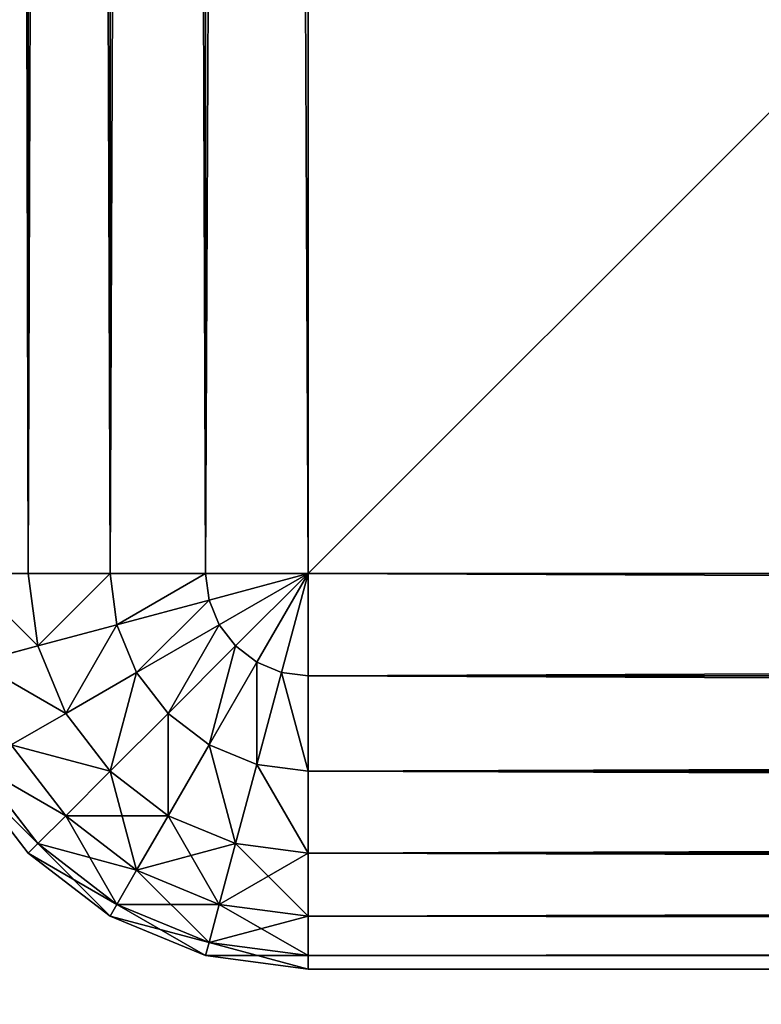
# Model space of a CAD drawing. Extents: x 0 to 706, y 79 to 431.
# Tile 3 of 256: x 213.836 to 214.539, y 233.984 to 234.917. Entities that reach past the tile are written whole.
import ezdxf

# ---------------------------------------------------------------- set-up
doc = ezdxf.new("R2010")
doc.units = 0
doc.header["$MEASUREMENT"] = 0
doc.layers.get('0').update_dxf_attribs({"color": 144, "linetype": 'CONTINUOUS'})
doc.layers.add('BLOC_B_TON', color=134, linetype='CONTINUOUS')
doc.layers.add('SOL', color=36, linetype='CONTINUOUS')

# ---------------------------------------------------------------- blocks, each defined once
blk = doc.blocks.new('B_TON_24___X_24___X_24___1')
for p, q in [((0.10983, 23.625, 0.10983), (0.10983, 0.375, 0.10983)), ((0.10983, 23.625, 23.89017), (0.10983, 0.375, 23.89017)), ((0.1875, 23.625, 0.05024), (0.1875, 0.375, 0.05024)), ((0.1875, 23.625, 23.94976), (0.1875, 0.375, 23.94976)), ((0.27794, 23.625, 0.01278), (0.27794, 0.375, 0.01278)), ((0.27794, 23.625, 23.98722), (0.27794, 0.375, 23.98722)), ((0.375, 0.375), (0.375, 23.625)), ((0.375, 0.375, 24), (0.375, 23.625, 24)), ((0.05024, 0.375, 0.1875), (0.10983, 0.375, 0.10983)), ((0.05024, 0.375, 23.8125), (0.10983, 0.375, 23.89017)), ((0.10983, 0.375, 0.10983), (0.1875, 0.375, 0.05024)), ((0.11887, 0.30637, 0.10983), (0.10983, 0.375, 0.10983)), ((0.11887, 0.30637, 23.89017), (0.10983, 0.375, 23.89017)), ((0.10983, 0.375, 23.89017), (0.1875, 0.375, 23.94976)), ((0.1875, 0.375, 0.05024), (0.27794, 0.375, 0.01278)), ((0.19389, 0.32647, 0.05024), (0.1875, 0.375, 0.05024)), ((0.19389, 0.32647, 23.94976), (0.1875, 0.375, 23.94976)), ((0.1875, 0.375, 23.94976), (0.27794, 0.375, 23.98722)), ((0.27794, 0.375, 0.01278), (0.375, 0.375)), ((0.28125, 0.34988, 0.01278), (0.27794, 0.375, 0.01278)), ((0.28125, 0.34988, 23.98722), (0.27794, 0.375, 23.98722)), ((0.27794, 0.375, 23.98722), (0.375, 0.375, 24)), ((0.28125, 0.34988, 0.01278), (0.375, 0.375)), ((0.28125, 0.34988, 23.98722), (0.375, 0.375, 24)), ((0.29095, 0.32647, 0.01278), (0.375, 0.375)), ((0.29095, 0.32647, 23.98722), (0.375, 0.375, 24)), ((0.30637, 0.30637, 0.01278), (0.375, 0.375)), ((0.30637, 0.30637, 23.98722), (0.375, 0.375, 24)), ((0.32647, 0.29095, 0.01278), (0.375, 0.375)), ((0.32647, 0.29095, 23.98722), (0.375, 0.375, 24)), ((0.34988, 0.28125, 23.98722), (0.375, 0.375, 24)), ((0.34988, 0.28125, 0.01278), (0.375, 0.375)), ((23.625, 0.375), (0.375, 0.375)), ((0.375, 0.375, 24), (0.375, 0.27794, 23.98722)), ((0.375, 0.375), (0.375, 0.27794, 0.01278)), ((23.625, 0.375, 24), (0.375, 0.375, 24)), ((0.19389, 0.32647, 0.05024), (0.28125, 0.34988, 0.01278)), ((0.19389, 0.32647, 23.94976), (0.28125, 0.34988, 23.98722)), ((0.29095, 0.32647, 0.01278), (0.28125, 0.34988, 0.01278)), ((0.29095, 0.32647, 23.98722), (0.28125, 0.34988, 23.98722)), ((0.11887, 0.30637, 23.89017), (0.19389, 0.32647, 23.94976)), ((0.11887, 0.30637, 0.10983), (0.19389, 0.32647, 0.05024)), ((0.21262, 0.28125, 0.05024), (0.19389, 0.32647, 0.05024)), ((0.21262, 0.28125, 23.94976), (0.19389, 0.32647, 23.94976)), ((0.21262, 0.28125, 0.05024), (0.29095, 0.32647, 0.01278)), ((0.21262, 0.28125, 23.94976), (0.29095, 0.32647, 23.98722)), ((0.30637, 0.30637, 0.01278), (0.29095, 0.32647, 0.01278)), ((0.30637, 0.30637, 23.98722), (0.29095, 0.32647, 23.98722)), ((0.06131, 0.29095, 0.1875), (0.11887, 0.30637, 0.10983)), ((0.06131, 0.29095, 23.8125), (0.11887, 0.30637, 23.89017)), ((0.14536, 0.24242, 0.10983), (0.11887, 0.30637, 0.10983)), ((0.14536, 0.24242, 23.89017), (0.11887, 0.30637, 23.89017)), ((0.24242, 0.24242, 0.05024), (0.30637, 0.30637, 0.01278)), ((0.24242, 0.24242, 23.94976), (0.30637, 0.30637, 23.98722)), ((0.32647, 0.29095, 23.98722), (0.30637, 0.30637, 23.98722)), ((0.32647, 0.29095, 0.01278), (0.30637, 0.30637, 0.01278)), ((0.28125, 0.21262, 0.05024), (0.32647, 0.29095, 0.01278)), ((0.28125, 0.21262, 23.94976), (0.32647, 0.29095, 23.98722)), ((0.34988, 0.28125, 0.01278), (0.32647, 0.29095, 0.01278)), ((0.34988, 0.28125, 23.98722), (0.32647, 0.29095, 23.98722)), ((0.14536, 0.24242, 0.10983), (0.21262, 0.28125, 0.05024)), ((0.14536, 0.24242, 23.89017), (0.21262, 0.28125, 23.94976)), ((0.24242, 0.24242, 0.05024), (0.21262, 0.28125, 0.05024)), ((0.24242, 0.24242, 23.94976), (0.21262, 0.28125, 23.94976)), ((0.32647, 0.19389, 23.94976), (0.34988, 0.28125, 23.98722)), ((0.32647, 0.19389, 0.05024), (0.34988, 0.28125, 0.01278)), ((0.375, 0.27794, 23.98722), (0.34988, 0.28125, 23.98722)), ((0.375, 0.27794, 0.01278), (0.34988, 0.28125, 0.01278)), ((0.375, 0.27794, 23.98722), (0.375, 0.1875, 23.94976)), ((0.375, 0.27794, 0.01278), (23.625, 0.27794, 0.01278)), ((0.375, 0.27794, 0.01278), (0.375, 0.1875, 0.05024)), ((0.375, 0.27794, 23.98722), (23.625, 0.27794, 23.98722)), ((0.09375, 0.21262, 0.1875), (0.14536, 0.24242, 0.10983)), ((0.09375, 0.21262, 23.8125), (0.14536, 0.24242, 23.89017)), ((0.1875, 0.1875, 0.10983), (0.14536, 0.24242, 0.10983)), ((0.1875, 0.1875, 23.89017), (0.14536, 0.24242, 23.89017)), ((0.1875, 0.1875, 0.10983), (0.24242, 0.24242, 0.05024)), ((0.1875, 0.1875, 23.89017), (0.24242, 0.24242, 23.94976)), ((0.28125, 0.21262, 0.05024), (0.24242, 0.24242, 0.05024)), ((0.28125, 0.21262, 23.94976), (0.24242, 0.24242, 23.94976)), ((0.14536, 0.14536, 0.1875), (0.09375, 0.21262, 0.1875)), ((0.14536, 0.14536, 23.8125), (0.09375, 0.21262, 23.8125)), ((0.24242, 0.14536, 0.10983), (0.28125, 0.21262, 0.05024)), ((0.24242, 0.14536, 23.89017), (0.28125, 0.21262, 23.94976)), ((0.32647, 0.19389, 0.05024), (0.28125, 0.21262, 0.05024)), ((0.32647, 0.19389, 23.94976), (0.28125, 0.21262, 23.94976)), ((0.10983, 0.10983, 0.375), (0.05024, 0.1875, 0.375)), ((0.05024, 0.1875, 23.625), (0.10983, 0.10983, 23.625)), ((0.05024, 0.1875, 20), (0.10983, 0.10983, 20)), ((0.11887, 0.11887, 0.27794), (0.06131, 0.19389, 0.27794)), ((0.11887, 0.11887, 23.72206), (0.06131, 0.19389, 23.72206)), ((0.14536, 0.14536, 0.1875), (0.1875, 0.1875, 0.10983)), ((0.14536, 0.14536, 23.8125), (0.1875, 0.1875, 23.89017)), ((0.24242, 0.14536, 0.10983), (0.1875, 0.1875, 0.10983)), ((0.24242, 0.14536, 23.89017), (0.1875, 0.1875, 23.89017)), ((0.30637, 0.11887, 0.10983), (0.32647, 0.19389, 0.05024)), ((0.30637, 0.11887, 23.89017), (0.32647, 0.19389, 23.94976)), ((0.375, 0.1875, 23.94976), (0.32647, 0.19389, 23.94976)), ((0.375, 0.1875, 0.05024), (0.32647, 0.19389, 0.05024)), ((0.375, 0.1875, 0.05024), (23.625, 0.1875, 0.05024)), ((0.375, 0.1875, 0.05024), (0.375, 0.10983, 0.10983)), ((0.375, 0.1875, 23.94976), (0.375, 0.10983, 23.89017)), ((0.375, 0.1875, 23.94976), (23.625, 0.1875, 23.94976)), ((0.11887, 0.11887, 0.27794), (0.14536, 0.14536, 0.1875)), ((0.11887, 0.11887, 23.72206), (0.14536, 0.14536, 23.8125)), ((0.21262, 0.09375, 0.1875), (0.14536, 0.14536, 0.1875)), ((0.21262, 0.09375, 23.8125), (0.14536, 0.14536, 23.8125)), ((0.21262, 0.09375, 0.1875), (0.24242, 0.14536, 0.10983)), ((0.21262, 0.09375, 23.8125), (0.24242, 0.14536, 23.89017)), ((0.30637, 0.11887, 0.10983), (0.24242, 0.14536, 0.10983)), ((0.30637, 0.11887, 23.89017), (0.24242, 0.14536, 23.89017)), ((0.10983, 0.10983, 0.375), (0.11887, 0.11887, 0.27794)), ((0.10983, 0.10983, 23.625), (0.11887, 0.11887, 23.72206)), ((0.19389, 0.06131, 0.27794), (0.11887, 0.11887, 0.27794)), ((0.19389, 0.06131, 23.72206), (0.11887, 0.11887, 23.72206)), ((0.29095, 0.06131, 0.1875), (0.30637, 0.11887, 0.10983)), ((0.29095, 0.06131, 23.8125), (0.30637, 0.11887, 23.89017)), ((0.375, 0.10983, 0.10983), (0.30637, 0.11887, 0.10983)), ((0.375, 0.10983, 23.89017), (0.30637, 0.11887, 23.89017)), ((0.1875, 0.05024, 23.625), (0.10983, 0.10983, 23.625)), ((0.1875, 0.05024, 0.375), (0.10983, 0.10983, 0.375)), ((0.10983, 0.10983, 20), (0.10983, 0.10983, 23.625)), ((0.10983, 0.10983, 20), (0.1875, 0.05024, 20)), ((0.10983, 0.10983, 0.375), (0.10983, 0.10983, 20)), ((0.375, 0.10983, 0.10983), (0.375, 0.05024, 0.1875)), ((0.375, 0.10983, 0.10983), (23.625, 0.10983, 0.10983)), ((0.375, 0.10983, 23.89017), (0.375, 0.05024, 23.8125)), ((0.375, 0.10983, 23.89017), (23.625, 0.10983, 23.89017)), ((0.19389, 0.06131, 0.27794), (0.21262, 0.09375, 0.1875)), ((0.19389, 0.06131, 23.72206), (0.21262, 0.09375, 23.8125)), ((0.29095, 0.06131, 0.1875), (0.21262, 0.09375, 0.1875)), ((0.29095, 0.06131, 23.8125), (0.21262, 0.09375, 23.8125)), ((0.1875, 0.05024, 0.375), (0.19389, 0.06131, 0.27794)), ((0.1875, 0.05024, 23.625), (0.19389, 0.06131, 23.72206)), ((0.28125, 0.02512, 0.27794), (0.19389, 0.06131, 0.27794)), ((0.28125, 0.02512, 23.72206), (0.19389, 0.06131, 23.72206)), ((0.28125, 0.02512, 0.27794), (0.29095, 0.06131, 0.1875)), ((0.28125, 0.02512, 23.72206), (0.29095, 0.06131, 23.8125)), ((0.375, 0.05024, 0.1875), (0.29095, 0.06131, 0.1875)), ((0.375, 0.05024, 23.8125), (0.29095, 0.06131, 23.8125)), ((0.1875, 0.05024, 20), (0.27794, 0.01278, 20)), ((0.1875, 0.05024, 0.375), (0.1875, 0.05024, 20)), ((0.27794, 0.01278, 0.375), (0.1875, 0.05024, 0.375)), ((0.27794, 0.01278, 23.625), (0.1875, 0.05024, 23.625)), ((0.1875, 0.05024, 20), (0.1875, 0.05024, 23.625)), ((0.375, 0.05024, 0.1875), (23.625, 0.05024, 0.1875)), ((0.375, 0.05024, 0.1875), (0.375, 0.01278, 0.27794)), ((0.375, 0.05024, 23.8125), (0.375, 0.01278, 23.72206)), ((0.375, 0.05024, 23.8125), (23.625, 0.05024, 23.8125)), ((0.27794, 0.01278, 0.375), (0.28125, 0.02512, 0.27794)), ((0.27794, 0.01278, 23.625), (0.28125, 0.02512, 23.72206)), ((0.375, 0.01278, 0.27794), (0.28125, 0.02512, 0.27794)), ((0.375, 0.01278, 23.72206), (0.28125, 0.02512, 23.72206)), ((0.27794, 0.01278, 0.375), (0.27794, 0.01278, 20)), ((0.375, 0, 0.375), (0.27794, 0.01278, 0.375)), ((0.375, 0, 23.625), (0.27794, 0.01278, 23.625)), ((0.27794, 0.01278, 20), (0.27794, 0.01278, 23.625)), ((0.27794, 0.01278, 20), (0.375, 0, 20)), ((0.375, 0.01278, 0.27794), (23.625, 0.01278, 0.27794)), ((0.375, 0.01278, 0.27794), (0.375, 0, 0.375)), ((0.375, 0.01278, 23.72206), (0.375, 0, 23.625)), ((0.375, 0.01278, 23.72206), (23.625, 0.01278, 23.72206)), ((23.625, 0, 0.375), (0.375, 0, 0.375)), ((0.375, 0, 23.625), (0.375, 0, 20)), ((0.375, 0, 23.625), (23.625, 0, 23.625)), ((0.375, 0, 20), (0.375, 0, 0.375))]:
    blk.add_line(p, q)
at = {"color": 253}
mesh = blk.add_polyface(dxfattribs=at)
corners = [(0.05024, 23.625, 0.1875), (0.10983, 0.375, 0.10983), (0.05024, 0.375, 0.1875), (0.10983, 23.625, 0.10983)]
mesh.append_faces([[corners[k] for k in face] for face in [(0, 1, 2), (1, 0, 3)]], dxfattribs={"vtx0": -1, "color": 253})
mesh = blk.add_polyface(dxfattribs=at)
corners = [(0.10983, 23.625, 23.89017), (0.05024, 0.375, 23.8125), (0.10983, 0.375, 23.89017), (0.05024, 23.625, 23.8125)]
mesh.append_faces([[corners[k] for k in face] for face in [(0, 1, 2), (1, 0, 3)]], dxfattribs={"vtx0": -1, "color": 253})
mesh = blk.add_polyface()
corners = [(0.1875, 23.625, 0.05024), (0.10983, 0.375, 0.10983), (0.10983, 23.625, 0.10983), (0.1875, 0.375, 0.05024)]
mesh.append_faces([[corners[k] for k in face] for face in [(0, 1, 2), (1, 0, 3)]], dxfattribs={"vtx0": -1})
mesh = blk.add_polyface(dxfattribs=at)
corners = [(0.1875, 0.375, 23.94976), (0.10983, 23.625, 23.89017), (0.10983, 0.375, 23.89017), (0.1875, 23.625, 23.94976)]
mesh.append_faces([[corners[k] for k in face] for face in [(0, 1, 2), (1, 0, 3)]], dxfattribs={"vtx0": -1, "color": 253})
mesh = blk.add_polyface()
corners = [(0.27794, 23.625, 0.01278), (0.1875, 0.375, 0.05024), (0.1875, 23.625, 0.05024), (0.27794, 0.375, 0.01278)]
mesh.append_faces([[corners[k] for k in face] for face in [(0, 1, 2), (1, 0, 3)]], dxfattribs={"vtx0": -1})
mesh = blk.add_polyface(dxfattribs=at)
corners = [(0.27794, 0.375, 23.98722), (0.1875, 23.625, 23.94976), (0.1875, 0.375, 23.94976), (0.27794, 23.625, 23.98722)]
mesh.append_faces([[corners[k] for k in face] for face in [(0, 1, 2), (1, 0, 3)]], dxfattribs={"vtx0": -1, "color": 253})
mesh = blk.add_polyface()
corners = [(0.375, 23.625), (0.27794, 0.375, 0.01278), (0.27794, 23.625, 0.01278), (0.375, 0.375)]
mesh.append_faces([[corners[k] for k in face] for face in [(0, 1, 2), (1, 0, 3)]], dxfattribs={"vtx0": -1})
mesh = blk.add_polyface(dxfattribs=at)
corners = [(0.375, 0.375, 24), (0.27794, 23.625, 23.98722), (0.27794, 0.375, 23.98722), (0.375, 23.625, 24)]
mesh.append_faces([[corners[k] for k in face] for face in [(0, 1, 2), (1, 0, 3)]], dxfattribs={"vtx0": -1, "color": 253})
mesh = blk.add_polyface(dxfattribs=at)
corners = [(23.625, 0.375, 24), (0.375, 23.625, 24), (0.375, 0.375, 24), (23.625, 23.625, 24)]
mesh.append_faces([[corners[k] for k in face] for face in [(0, 1, 2), (1, 0, 3)]], dxfattribs={"vtx0": -1, "color": 253})
mesh = blk.add_polyface()
corners = [(23.625, 23.625), (0.375, 0.375), (0.375, 23.625), (23.625, 0.375)]
mesh.append_faces([[corners[k] for k in face] for face in [(0, 1, 2), (1, 0, 3)]], dxfattribs={"vtx0": -1})
mesh = blk.add_polyface(dxfattribs=at)
corners = [(0.11887, 0.30637, 23.89017), (0.05024, 0.375, 23.8125), (0.06131, 0.29095, 23.8125), (0.10983, 0.375, 23.89017)]
mesh.append_faces([[corners[k] for k in face] for face in [(0, 1, 2), (1, 0, 3)]], dxfattribs={"vtx0": -1, "color": 253})
mesh = blk.add_polyface(dxfattribs=at)
corners = [(0.05024, 0.375, 0.1875), (0.11887, 0.30637, 0.10983), (0.06131, 0.29095, 0.1875), (0.10983, 0.375, 0.10983)]
mesh.append_faces([[corners[k] for k in face] for face in [(0, 1, 2), (1, 0, 3)]], dxfattribs={"vtx0": -1, "color": 253})
mesh = blk.add_polyface(dxfattribs=at)
corners = [(0.11887, 0.30637, 23.89017), (0.1875, 0.375, 23.94976), (0.10983, 0.375, 23.89017), (0.19389, 0.32647, 23.94976)]
mesh.append_faces([[corners[k] for k in face] for face in [(0, 1, 2), (1, 0, 3)]], dxfattribs={"vtx0": -1, "color": 253})
mesh = blk.add_polyface()
corners = [(0.1875, 0.375, 0.05024), (0.11887, 0.30637, 0.10983), (0.10983, 0.375, 0.10983), (0.19389, 0.32647, 0.05024)]
mesh.append_faces([[corners[k] for k in face] for face in [(0, 1, 2), (1, 0, 3)]], dxfattribs={"vtx0": -1})
mesh = blk.add_polyface()
corners = [(0.27794, 0.375, 0.01278), (0.19389, 0.32647, 0.05024), (0.1875, 0.375, 0.05024), (0.28125, 0.34988, 0.01278)]
mesh.append_faces([[corners[k] for k in face] for face in [(0, 1, 2), (1, 0, 3)]], dxfattribs={"vtx0": -1})
mesh = blk.add_polyface(dxfattribs=at)
corners = [(0.19389, 0.32647, 23.94976), (0.27794, 0.375, 23.98722), (0.1875, 0.375, 23.94976), (0.28125, 0.34988, 23.98722)]
mesh.append_faces([[corners[k] for k in face] for face in [(0, 1, 2), (1, 0, 3)]], dxfattribs={"vtx0": -1, "color": 253})
mesh = blk.add_polyface()
corners = [(0.375, 0.375), (0.28125, 0.34988, 0.01278), (0.27794, 0.375, 0.01278)]
mesh.append_faces([[corners[k] for k in face] for face in [(0, 1, 2)]])
mesh = blk.add_polyface(dxfattribs=at)
corners = [(0.375, 0.375, 24), (0.27794, 0.375, 23.98722), (0.28125, 0.34988, 23.98722)]
mesh.append_faces([[corners[k] for k in face] for face in [(0, 1, 2)]], dxfattribs={"color": 253})
mesh = blk.add_polyface()
corners = [(0.375, 0.375), (0.29095, 0.32647, 0.01278), (0.28125, 0.34988, 0.01278)]
mesh.append_faces([[corners[k] for k in face] for face in [(0, 1, 2)]])
mesh = blk.add_polyface(dxfattribs=at)
corners = [(0.375, 0.375, 24), (0.28125, 0.34988, 23.98722), (0.29095, 0.32647, 23.98722)]
mesh.append_faces([[corners[k] for k in face] for face in [(0, 1, 2)]], dxfattribs={"color": 253})
mesh = blk.add_polyface()
corners = [(0.375, 0.375), (0.30637, 0.30637, 0.01278), (0.29095, 0.32647, 0.01278)]
mesh.append_faces([[corners[k] for k in face] for face in [(0, 1, 2)]])
mesh = blk.add_polyface(dxfattribs=at)
corners = [(0.375, 0.375, 24), (0.29095, 0.32647, 23.98722), (0.30637, 0.30637, 23.98722)]
mesh.append_faces([[corners[k] for k in face] for face in [(0, 1, 2)]], dxfattribs={"color": 253})
mesh = blk.add_polyface()
corners = [(0.375, 0.375), (0.32647, 0.29095, 0.01278), (0.30637, 0.30637, 0.01278)]
mesh.append_faces([[corners[k] for k in face] for face in [(0, 1, 2)]])
mesh = blk.add_polyface(dxfattribs=at)
corners = [(0.375, 0.375, 24), (0.30637, 0.30637, 23.98722), (0.32647, 0.29095, 23.98722)]
mesh.append_faces([[corners[k] for k in face] for face in [(0, 1, 2)]], dxfattribs={"color": 253})
mesh = blk.add_polyface()
corners = [(0.375, 0.375), (0.34988, 0.28125, 0.01278), (0.32647, 0.29095, 0.01278)]
mesh.append_faces([[corners[k] for k in face] for face in [(0, 1, 2)]])
mesh = blk.add_polyface(dxfattribs=at)
corners = [(0.375, 0.375, 24), (0.32647, 0.29095, 23.98722), (0.34988, 0.28125, 23.98722)]
mesh.append_faces([[corners[k] for k in face] for face in [(0, 1, 2)]], dxfattribs={"color": 253})
mesh = blk.add_polyface(dxfattribs=at)
corners = [(0.375, 0.375, 24), (0.34988, 0.28125, 23.98722), (0.375, 0.27794, 23.98722)]
mesh.append_faces([[corners[k] for k in face] for face in [(0, 1, 2)]], dxfattribs={"color": 253})
mesh = blk.add_polyface()
corners = [(0.375, 0.27794, 0.01278), (0.34988, 0.28125, 0.01278), (0.375, 0.375)]
mesh.append_faces([[corners[k] for k in face] for face in [(0, 1, 2)]])
mesh = blk.add_polyface()
corners = [(23.625, 0.375), (0.375, 0.27794, 0.01278), (0.375, 0.375), (23.625, 0.27794, 0.01278)]
mesh.append_faces([[corners[k] for k in face] for face in [(0, 1, 2), (1, 0, 3)]], dxfattribs={"vtx0": -1})
mesh = blk.add_polyface(dxfattribs=at)
corners = [(23.625, 0.27794, 23.98722), (0.375, 0.375, 24), (0.375, 0.27794, 23.98722), (23.625, 0.375, 24)]
mesh.append_faces([[corners[k] for k in face] for face in [(0, 1, 2), (1, 0, 3)]], dxfattribs={"vtx0": -1, "color": 253})
mesh = blk.add_polyface()
corners = [(0.28125, 0.34988, 0.01278), (0.21262, 0.28125, 0.05024), (0.19389, 0.32647, 0.05024), (0.29095, 0.32647, 0.01278)]
mesh.append_faces([[corners[k] for k in face] for face in [(0, 1, 2), (1, 0, 3)]], dxfattribs={"vtx0": -1})
mesh = blk.add_polyface(dxfattribs=at)
corners = [(0.21262, 0.28125, 23.94976), (0.28125, 0.34988, 23.98722), (0.19389, 0.32647, 23.94976), (0.29095, 0.32647, 23.98722)]
mesh.append_faces([[corners[k] for k in face] for face in [(0, 1, 2), (1, 0, 3)]], dxfattribs={"vtx0": -1, "color": 253})
mesh = blk.add_polyface()
corners = [(0.19389, 0.32647, 0.05024), (0.14536, 0.24242, 0.10983), (0.11887, 0.30637, 0.10983), (0.21262, 0.28125, 0.05024)]
mesh.append_faces([[corners[k] for k in face] for face in [(0, 1, 2), (1, 0, 3)]], dxfattribs={"vtx0": -1})
mesh = blk.add_polyface(dxfattribs=at)
corners = [(0.14536, 0.24242, 23.89017), (0.19389, 0.32647, 23.94976), (0.11887, 0.30637, 23.89017), (0.21262, 0.28125, 23.94976)]
mesh.append_faces([[corners[k] for k in face] for face in [(0, 1, 2), (1, 0, 3)]], dxfattribs={"vtx0": -1, "color": 253})
mesh = blk.add_polyface()
corners = [(0.29095, 0.32647, 0.01278), (0.24242, 0.24242, 0.05024), (0.21262, 0.28125, 0.05024), (0.30637, 0.30637, 0.01278)]
mesh.append_faces([[corners[k] for k in face] for face in [(0, 1, 2), (1, 0, 3)]], dxfattribs={"vtx0": -1})
mesh = blk.add_polyface(dxfattribs=at)
corners = [(0.24242, 0.24242, 23.94976), (0.29095, 0.32647, 23.98722), (0.21262, 0.28125, 23.94976), (0.30637, 0.30637, 23.98722)]
mesh.append_faces([[corners[k] for k in face] for face in [(0, 1, 2), (1, 0, 3)]], dxfattribs={"vtx0": -1, "color": 253})
mesh = blk.add_polyface(dxfattribs=at)
corners = [(0.06131, 0.29095, 0.1875), (0.14536, 0.24242, 0.10983), (0.09375, 0.21262, 0.1875), (0.11887, 0.30637, 0.10983)]
mesh.append_faces([[corners[k] for k in face] for face in [(0, 1, 2), (1, 0, 3)]], dxfattribs={"vtx0": -1, "color": 253})
mesh = blk.add_polyface(dxfattribs=at)
corners = [(0.14536, 0.24242, 23.89017), (0.06131, 0.29095, 23.8125), (0.09375, 0.21262, 23.8125), (0.11887, 0.30637, 23.89017)]
mesh.append_faces([[corners[k] for k in face] for face in [(0, 1, 2), (1, 0, 3)]], dxfattribs={"vtx0": -1, "color": 253})
mesh = blk.add_polyface()
corners = [(0.30637, 0.30637, 0.01278), (0.28125, 0.21262, 0.05024), (0.24242, 0.24242, 0.05024), (0.32647, 0.29095, 0.01278)]
mesh.append_faces([[corners[k] for k in face] for face in [(0, 1, 2), (1, 0, 3)]], dxfattribs={"vtx0": -1})
mesh = blk.add_polyface(dxfattribs=at)
corners = [(0.28125, 0.21262, 23.94976), (0.30637, 0.30637, 23.98722), (0.24242, 0.24242, 23.94976), (0.32647, 0.29095, 23.98722)]
mesh.append_faces([[corners[k] for k in face] for face in [(0, 1, 2), (1, 0, 3)]], dxfattribs={"vtx0": -1, "color": 253})
mesh = blk.add_polyface()
corners = [(0.32647, 0.29095, 0.01278), (0.32647, 0.19389, 0.05024), (0.28125, 0.21262, 0.05024), (0.34988, 0.28125, 0.01278)]
mesh.append_faces([[corners[k] for k in face] for face in [(0, 1, 2), (1, 0, 3)]], dxfattribs={"vtx0": -1})
mesh = blk.add_polyface(dxfattribs=at)
corners = [(0.32647, 0.19389, 23.94976), (0.32647, 0.29095, 23.98722), (0.28125, 0.21262, 23.94976), (0.34988, 0.28125, 23.98722)]
mesh.append_faces([[corners[k] for k in face] for face in [(0, 1, 2), (1, 0, 3)]], dxfattribs={"vtx0": -1, "color": 253})
mesh = blk.add_polyface()
corners = [(0.21262, 0.28125, 0.05024), (0.1875, 0.1875, 0.10983), (0.14536, 0.24242, 0.10983), (0.24242, 0.24242, 0.05024)]
mesh.append_faces([[corners[k] for k in face] for face in [(0, 1, 2), (1, 0, 3)]], dxfattribs={"vtx0": -1})
mesh = blk.add_polyface(dxfattribs=at)
corners = [(0.1875, 0.1875, 23.89017), (0.21262, 0.28125, 23.94976), (0.14536, 0.24242, 23.89017), (0.24242, 0.24242, 23.94976)]
mesh.append_faces([[corners[k] for k in face] for face in [(0, 1, 2), (1, 0, 3)]], dxfattribs={"vtx0": -1, "color": 253})
mesh = blk.add_polyface(dxfattribs=at)
corners = [(0.375, 0.1875, 23.94976), (0.34988, 0.28125, 23.98722), (0.32647, 0.19389, 23.94976), (0.375, 0.27794, 23.98722)]
mesh.append_faces([[corners[k] for k in face] for face in [(0, 1, 2), (1, 0, 3)]], dxfattribs={"vtx0": -1, "color": 253})
mesh = blk.add_polyface()
corners = [(0.34988, 0.28125, 0.01278), (0.375, 0.1875, 0.05024), (0.32647, 0.19389, 0.05024), (0.375, 0.27794, 0.01278)]
mesh.append_faces([[corners[k] for k in face] for face in [(0, 1, 2), (1, 0, 3)]], dxfattribs={"vtx0": -1})
mesh = blk.add_polyface()
corners = [(23.625, 0.27794, 0.01278), (0.375, 0.1875, 0.05024), (0.375, 0.27794, 0.01278), (23.625, 0.1875, 0.05024)]
mesh.append_faces([[corners[k] for k in face] for face in [(0, 1, 2), (1, 0, 3)]], dxfattribs={"vtx0": -1})
mesh = blk.add_polyface(dxfattribs=at)
corners = [(23.625, 0.1875, 23.94976), (0.375, 0.27794, 23.98722), (0.375, 0.1875, 23.94976), (23.625, 0.27794, 23.98722)]
mesh.append_faces([[corners[k] for k in face] for face in [(0, 1, 2), (1, 0, 3)]], dxfattribs={"vtx0": -1, "color": 253})
mesh = blk.add_polyface(dxfattribs=at)
corners = [(0.09375, 0.21262, 0.1875), (0.1875, 0.1875, 0.10983), (0.14536, 0.14536, 0.1875), (0.14536, 0.24242, 0.10983)]
mesh.append_faces([[corners[k] for k in face] for face in [(0, 1, 2), (1, 0, 3)]], dxfattribs={"vtx0": -1, "color": 253})
mesh = blk.add_polyface(dxfattribs=at)
corners = [(0.1875, 0.1875, 23.89017), (0.09375, 0.21262, 23.8125), (0.14536, 0.14536, 23.8125), (0.14536, 0.24242, 23.89017)]
mesh.append_faces([[corners[k] for k in face] for face in [(0, 1, 2), (1, 0, 3)]], dxfattribs={"vtx0": -1, "color": 253})
mesh = blk.add_polyface()
corners = [(0.24242, 0.24242, 0.05024), (0.24242, 0.14536, 0.10983), (0.1875, 0.1875, 0.10983), (0.28125, 0.21262, 0.05024)]
mesh.append_faces([[corners[k] for k in face] for face in [(0, 1, 2), (1, 0, 3)]], dxfattribs={"vtx0": -1})
mesh = blk.add_polyface(dxfattribs=at)
corners = [(0.24242, 0.14536, 23.89017), (0.24242, 0.24242, 23.94976), (0.1875, 0.1875, 23.89017), (0.28125, 0.21262, 23.94976)]
mesh.append_faces([[corners[k] for k in face] for face in [(0, 1, 2), (1, 0, 3)]], dxfattribs={"vtx0": -1, "color": 253})
mesh = blk.add_polyface(dxfattribs=at)
corners = [(0.06131, 0.19389, 0.27794), (0.14536, 0.14536, 0.1875), (0.11887, 0.11887, 0.27794), (0.09375, 0.21262, 0.1875)]
mesh.append_faces([[corners[k] for k in face] for face in [(0, 1, 2), (1, 0, 3)]], dxfattribs={"vtx0": -1, "color": 253})
mesh = blk.add_polyface(dxfattribs=at)
corners = [(0.14536, 0.14536, 23.8125), (0.06131, 0.19389, 23.72206), (0.11887, 0.11887, 23.72206), (0.09375, 0.21262, 23.8125)]
mesh.append_faces([[corners[k] for k in face] for face in [(0, 1, 2), (1, 0, 3)]], dxfattribs={"vtx0": -1, "color": 253})
mesh = blk.add_polyface()
corners = [(0.28125, 0.21262, 0.05024), (0.30637, 0.11887, 0.10983), (0.24242, 0.14536, 0.10983), (0.32647, 0.19389, 0.05024)]
mesh.append_faces([[corners[k] for k in face] for face in [(0, 1, 2), (1, 0, 3)]], dxfattribs={"vtx0": -1})
mesh = blk.add_polyface(dxfattribs=at)
corners = [(0.30637, 0.11887, 23.89017), (0.28125, 0.21262, 23.94976), (0.24242, 0.14536, 23.89017), (0.32647, 0.19389, 23.94976)]
mesh.append_faces([[corners[k] for k in face] for face in [(0, 1, 2), (1, 0, 3)]], dxfattribs={"vtx0": -1, "color": 253})
mesh = blk.add_polyface(dxfattribs=at)
corners = [(0.05024, 0.1875, 0.375), (0.11887, 0.11887, 0.27794), (0.10983, 0.10983, 0.375), (0.06131, 0.19389, 0.27794)]
mesh.append_faces([[corners[k] for k in face] for face in [(0, 1, 2), (1, 0, 3)]], dxfattribs={"vtx0": -1, "color": 253})
mesh = blk.add_polyface(dxfattribs=at)
corners = [(0.11887, 0.11887, 23.72206), (0.05024, 0.1875, 23.625), (0.10983, 0.10983, 23.625), (0.06131, 0.19389, 23.72206)]
mesh.append_faces([[corners[k] for k in face] for face in [(0, 1, 2), (1, 0, 3)]], dxfattribs={"vtx0": -1, "color": 253})
mesh = blk.add_polyface(dxfattribs=at)
corners = [(0.05024, 0.1875, 23.625), (0.10983, 0.10983, 20), (0.10983, 0.10983, 23.625), (0.05024, 0.1875, 20)]
mesh.append_faces([[corners[k] for k in face] for face in [(0, 1, 2), (1, 0, 3)]], dxfattribs={"vtx0": -1, "color": 253})
mesh = blk.add_polyface(dxfattribs=at)
corners = [(0.05024, 0.1875, 20), (0.10983, 0.10983, 0.375), (0.10983, 0.10983, 20), (0.05024, 0.1875, 0.375)]
mesh.append_faces([[corners[k] for k in face] for face in [(0, 1, 2), (1, 0, 3)]], dxfattribs={"vtx0": -1, "color": 253})
mesh = blk.add_polyface(dxfattribs=at)
corners = [(0.21262, 0.09375, 0.1875), (0.1875, 0.1875, 0.10983), (0.24242, 0.14536, 0.10983), (0.14536, 0.14536, 0.1875)]
mesh.append_faces([[corners[k] for k in face] for face in [(0, 1, 2), (1, 0, 3)]], dxfattribs={"vtx0": -1, "color": 253})
mesh = blk.add_polyface(dxfattribs=at)
corners = [(0.24242, 0.14536, 23.89017), (0.14536, 0.14536, 23.8125), (0.21262, 0.09375, 23.8125), (0.1875, 0.1875, 23.89017)]
mesh.append_faces([[corners[k] for k in face] for face in [(0, 1, 2), (1, 0, 3)]], dxfattribs={"vtx0": -1, "color": 253})
mesh = blk.add_polyface()
corners = [(0.32647, 0.19389, 0.05024), (0.375, 0.10983, 0.10983), (0.30637, 0.11887, 0.10983), (0.375, 0.1875, 0.05024)]
mesh.append_faces([[corners[k] for k in face] for face in [(0, 1, 2), (1, 0, 3)]], dxfattribs={"vtx0": -1})
mesh = blk.add_polyface(dxfattribs=at)
corners = [(0.375, 0.10983, 23.89017), (0.32647, 0.19389, 23.94976), (0.30637, 0.11887, 23.89017), (0.375, 0.1875, 23.94976)]
mesh.append_faces([[corners[k] for k in face] for face in [(0, 1, 2), (1, 0, 3)]], dxfattribs={"vtx0": -1, "color": 253})
mesh = blk.add_polyface()
corners = [(23.625, 0.1875, 0.05024), (0.375, 0.10983, 0.10983), (0.375, 0.1875, 0.05024), (23.625, 0.10983, 0.10983)]
mesh.append_faces([[corners[k] for k in face] for face in [(0, 1, 2), (1, 0, 3)]], dxfattribs={"vtx0": -1})
mesh = blk.add_polyface(dxfattribs=at)
corners = [(23.625, 0.10983, 23.89017), (0.375, 0.1875, 23.94976), (0.375, 0.10983, 23.89017), (23.625, 0.1875, 23.94976)]
mesh.append_faces([[corners[k] for k in face] for face in [(0, 1, 2), (1, 0, 3)]], dxfattribs={"vtx0": -1, "color": 253})
mesh = blk.add_polyface(dxfattribs=at)
corners = [(0.19389, 0.06131, 0.27794), (0.14536, 0.14536, 0.1875), (0.21262, 0.09375, 0.1875), (0.11887, 0.11887, 0.27794)]
mesh.append_faces([[corners[k] for k in face] for face in [(0, 1, 2), (1, 0, 3)]], dxfattribs={"vtx0": -1, "color": 253})
mesh = blk.add_polyface(dxfattribs=at)
corners = [(0.21262, 0.09375, 23.8125), (0.11887, 0.11887, 23.72206), (0.19389, 0.06131, 23.72206), (0.14536, 0.14536, 23.8125)]
mesh.append_faces([[corners[k] for k in face] for face in [(0, 1, 2), (1, 0, 3)]], dxfattribs={"vtx0": -1, "color": 253})
mesh = blk.add_polyface(dxfattribs=at)
corners = [(0.29095, 0.06131, 0.1875), (0.24242, 0.14536, 0.10983), (0.30637, 0.11887, 0.10983), (0.21262, 0.09375, 0.1875)]
mesh.append_faces([[corners[k] for k in face] for face in [(0, 1, 2), (1, 0, 3)]], dxfattribs={"vtx0": -1, "color": 253})
mesh = blk.add_polyface(dxfattribs=at)
corners = [(0.30637, 0.11887, 23.89017), (0.21262, 0.09375, 23.8125), (0.29095, 0.06131, 23.8125), (0.24242, 0.14536, 23.89017)]
mesh.append_faces([[corners[k] for k in face] for face in [(0, 1, 2), (1, 0, 3)]], dxfattribs={"vtx0": -1, "color": 253})
mesh = blk.add_polyface(dxfattribs=at)
corners = [(0.19389, 0.06131, 23.72206), (0.10983, 0.10983, 23.625), (0.1875, 0.05024, 23.625), (0.11887, 0.11887, 23.72206)]
mesh.append_faces([[corners[k] for k in face] for face in [(0, 1, 2), (1, 0, 3)]], dxfattribs={"vtx0": -1, "color": 253})
mesh = blk.add_polyface(dxfattribs=at)
corners = [(0.1875, 0.05024, 0.375), (0.11887, 0.11887, 0.27794), (0.19389, 0.06131, 0.27794), (0.10983, 0.10983, 0.375)]
mesh.append_faces([[corners[k] for k in face] for face in [(0, 1, 2), (1, 0, 3)]], dxfattribs={"vtx0": -1, "color": 253})
mesh = blk.add_polyface(dxfattribs=at)
corners = [(0.375, 0.05024, 0.1875), (0.30637, 0.11887, 0.10983), (0.375, 0.10983, 0.10983), (0.29095, 0.06131, 0.1875)]
mesh.append_faces([[corners[k] for k in face] for face in [(0, 1, 2), (1, 0, 3)]], dxfattribs={"vtx0": -1, "color": 253})
mesh = blk.add_polyface(dxfattribs=at)
corners = [(0.375, 0.10983, 23.89017), (0.29095, 0.06131, 23.8125), (0.375, 0.05024, 23.8125), (0.30637, 0.11887, 23.89017)]
mesh.append_faces([[corners[k] for k in face] for face in [(0, 1, 2), (1, 0, 3)]], dxfattribs={"vtx0": -1, "color": 253})
mesh = blk.add_polyface(dxfattribs=at)
corners = [(0.1875, 0.05024, 23.625), (0.10983, 0.10983, 20), (0.1875, 0.05024, 20), (0.10983, 0.10983, 23.625)]
mesh.append_faces([[corners[k] for k in face] for face in [(0, 1, 2), (1, 0, 3)]], dxfattribs={"vtx0": -1, "color": 253})
mesh = blk.add_polyface(dxfattribs=at)
corners = [(0.1875, 0.05024, 20), (0.10983, 0.10983, 0.375), (0.1875, 0.05024, 0.375), (0.10983, 0.10983, 20)]
mesh.append_faces([[corners[k] for k in face] for face in [(0, 1, 2), (1, 0, 3)]], dxfattribs={"vtx0": -1, "color": 253})
mesh = blk.add_polyface(dxfattribs=at)
corners = [(23.625, 0.05024, 0.1875), (0.375, 0.10983, 0.10983), (23.625, 0.10983, 0.10983), (0.375, 0.05024, 0.1875)]
mesh.append_faces([[corners[k] for k in face] for face in [(0, 1, 2), (1, 0, 3)]], dxfattribs={"vtx0": -1, "color": 253})
mesh = blk.add_polyface(dxfattribs=at)
corners = [(23.625, 0.10983, 23.89017), (0.375, 0.05024, 23.8125), (23.625, 0.05024, 23.8125), (0.375, 0.10983, 23.89017)]
mesh.append_faces([[corners[k] for k in face] for face in [(0, 1, 2), (1, 0, 3)]], dxfattribs={"vtx0": -1, "color": 253})
mesh = blk.add_polyface(dxfattribs=at)
corners = [(0.28125, 0.02512, 0.27794), (0.21262, 0.09375, 0.1875), (0.29095, 0.06131, 0.1875), (0.19389, 0.06131, 0.27794)]
mesh.append_faces([[corners[k] for k in face] for face in [(0, 1, 2), (1, 0, 3)]], dxfattribs={"vtx0": -1, "color": 253})
mesh = blk.add_polyface(dxfattribs=at)
corners = [(0.29095, 0.06131, 23.8125), (0.19389, 0.06131, 23.72206), (0.28125, 0.02512, 23.72206), (0.21262, 0.09375, 23.8125)]
mesh.append_faces([[corners[k] for k in face] for face in [(0, 1, 2), (1, 0, 3)]], dxfattribs={"vtx0": -1, "color": 253})
mesh = blk.add_polyface(dxfattribs=at)
corners = [(0.27794, 0.01278, 0.375), (0.19389, 0.06131, 0.27794), (0.28125, 0.02512, 0.27794), (0.1875, 0.05024, 0.375)]
mesh.append_faces([[corners[k] for k in face] for face in [(0, 1, 2), (1, 0, 3)]], dxfattribs={"vtx0": -1, "color": 253})
mesh = blk.add_polyface(dxfattribs=at)
corners = [(0.28125, 0.02512, 23.72206), (0.1875, 0.05024, 23.625), (0.27794, 0.01278, 23.625), (0.19389, 0.06131, 23.72206)]
mesh.append_faces([[corners[k] for k in face] for face in [(0, 1, 2), (1, 0, 3)]], dxfattribs={"vtx0": -1, "color": 253})
mesh = blk.add_polyface(dxfattribs=at)
corners = [(0.375, 0.05024, 23.8125), (0.28125, 0.02512, 23.72206), (0.375, 0.01278, 23.72206), (0.29095, 0.06131, 23.8125)]
mesh.append_faces([[corners[k] for k in face] for face in [(0, 1, 2), (1, 0, 3)]], dxfattribs={"vtx0": -1, "color": 253})
mesh = blk.add_polyface(dxfattribs=at)
corners = [(0.375, 0.01278, 0.27794), (0.29095, 0.06131, 0.1875), (0.375, 0.05024, 0.1875), (0.28125, 0.02512, 0.27794)]
mesh.append_faces([[corners[k] for k in face] for face in [(0, 1, 2), (1, 0, 3)]], dxfattribs={"vtx0": -1, "color": 253})
mesh = blk.add_polyface(dxfattribs=at)
corners = [(0.27794, 0.01278, 20), (0.1875, 0.05024, 0.375), (0.27794, 0.01278, 0.375), (0.1875, 0.05024, 20)]
mesh.append_faces([[corners[k] for k in face] for face in [(0, 1, 2), (1, 0, 3)]], dxfattribs={"vtx0": -1, "color": 253})
mesh = blk.add_polyface(dxfattribs=at)
corners = [(0.27794, 0.01278, 23.625), (0.1875, 0.05024, 20), (0.27794, 0.01278, 20), (0.1875, 0.05024, 23.625)]
mesh.append_faces([[corners[k] for k in face] for face in [(0, 1, 2), (1, 0, 3)]], dxfattribs={"vtx0": -1, "color": 253})
mesh = blk.add_polyface(dxfattribs=at)
corners = [(23.625, 0.01278, 0.27794), (0.375, 0.05024, 0.1875), (23.625, 0.05024, 0.1875), (0.375, 0.01278, 0.27794)]
mesh.append_faces([[corners[k] for k in face] for face in [(0, 1, 2), (1, 0, 3)]], dxfattribs={"vtx0": -1, "color": 253})
mesh = blk.add_polyface(dxfattribs=at)
corners = [(23.625, 0.05024, 23.8125), (0.375, 0.01278, 23.72206), (23.625, 0.01278, 23.72206), (0.375, 0.05024, 23.8125)]
mesh.append_faces([[corners[k] for k in face] for face in [(0, 1, 2), (1, 0, 3)]], dxfattribs={"vtx0": -1, "color": 253})
mesh = blk.add_polyface(dxfattribs=at)
corners = [(0.375, 0, 0.375), (0.28125, 0.02512, 0.27794), (0.375, 0.01278, 0.27794), (0.27794, 0.01278, 0.375)]
mesh.append_faces([[corners[k] for k in face] for face in [(0, 1, 2), (1, 0, 3)]], dxfattribs={"vtx0": -1, "color": 253})
mesh = blk.add_polyface(dxfattribs=at)
corners = [(0.375, 0.01278, 23.72206), (0.27794, 0.01278, 23.625), (0.375, 0, 23.625), (0.28125, 0.02512, 23.72206)]
mesh.append_faces([[corners[k] for k in face] for face in [(0, 1, 2), (1, 0, 3)]], dxfattribs={"vtx0": -1, "color": 253})
mesh = blk.add_polyface(dxfattribs=at)
corners = [(0.375, 0, 23.625), (0.27794, 0.01278, 20), (0.375, 0, 20), (0.27794, 0.01278, 23.625)]
mesh.append_faces([[corners[k] for k in face] for face in [(0, 1, 2), (1, 0, 3)]], dxfattribs={"vtx0": -1, "color": 253})
mesh = blk.add_polyface(dxfattribs=at)
corners = [(0.375, 0, 20), (0.27794, 0.01278, 0.375), (0.375, 0, 0.375), (0.27794, 0.01278, 20)]
mesh.append_faces([[corners[k] for k in face] for face in [(0, 1, 2), (1, 0, 3)]], dxfattribs={"vtx0": -1, "color": 253})
mesh = blk.add_polyface(dxfattribs=at)
corners = [(23.625, 0, 0.375), (0.375, 0.01278, 0.27794), (23.625, 0.01278, 0.27794), (0.375, 0, 0.375)]
mesh.append_faces([[corners[k] for k in face] for face in [(0, 1, 2), (1, 0, 3)]], dxfattribs={"vtx0": -1, "color": 253})
mesh = blk.add_polyface(dxfattribs=at)
corners = [(23.625, 0.01278, 23.72206), (0.375, 0, 23.625), (23.625, 0, 23.625), (0.375, 0.01278, 23.72206)]
mesh.append_faces([[corners[k] for k in face] for face in [(0, 1, 2), (1, 0, 3)]], dxfattribs={"vtx0": -1, "color": 253})
mesh = blk.add_polyface(dxfattribs=at)
corners = [(23.625, 0, 20), (0.375, 0, 0.375), (23.625, 0, 0.375), (0.375, 0, 20), (23.625, 0, 23.625), (0.375, 0, 23.625)]
mesh.append_faces([[corners[k] for k in face] for face in [(0, 1, 2), (3, 4, 5)]], dxfattribs={"vtx0": -1, "color": 253})
mesh.append_faces([[corners[k] for k in face] for face in [(1, 0, 3)]], dxfattribs={"vtx0": -1, "vtx1": -1, "color": 253})
mesh.append_faces([[corners[k] for k in face] for face in [(3, 0, 4)]], dxfattribs={"vtx0": -1, "vtx2": -1, "color": 253})
blk = doc.blocks.new('GROUPE_5')
at = {"color": 67}
mesh = blk.add_polyface(dxfattribs=at)
corners = [(568.9375, 0), (-137.125, 351.125), (-137.125, 0), (568.9375, 351.125)]
mesh.append_faces([[corners[k] for k in face] for face in [(0, 1, 2), (1, 0, 3)]], dxfattribs={"vtx0": -1, "color": 67})

msp = doc.modelspace()

# ---------------------------------------------------------------- block references
at = {"layer": 'BLOC_B_TON'}
msp.add_blockref('B_TON_24___X_24___X_24___1', (213.73403, 234.0173, 30.34976), dxfattribs=at)
at = {"layer": 'SOL'}
msp.add_blockref('GROUPE_5', (137.125, 79.39059, 50.34976), dxfattribs=at)

doc.saveas('drawing.dxf')
